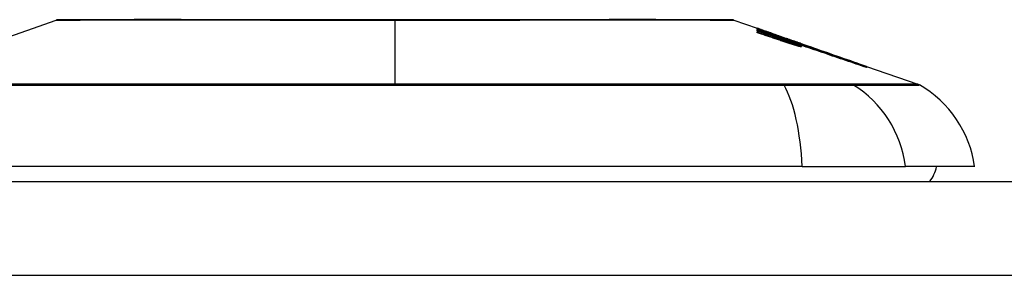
# Model space of a CAD drawing. Header units: inches. Extents: x 14 to 456, y 41 to 215.
# Tile 178 of 256: x 37.302 to 38.339, y 214.348 to 214.618. Entities that reach past the tile are written whole.
import ezdxf

# ---------------------------------------------------------------- set-up
doc = ezdxf.new("R2010")
doc.units = ezdxf.units.IN
doc.header["$MEASUREMENT"] = 0
doc.layers.add('Visible Edges(ANSI)', color=7, linetype='Continuous', lineweight=25)
doc.layers.add('Visible Tangent Edges(ANSI)', color=7, linetype='Continuous', lineweight=25)

msp = doc.modelspace()

# ---------------------------------------------------------------- linework, layer by layer
at = {"layer": 'Visible Edges(ANSI)'}
for p, q in [((37.2627, 214.5903), (37.3409, 214.6177)), ((38.0545, 214.6177), (38.079, 214.6092)), ((38.079, 214.6091), (38.079, 214.6092)), ((38.079, 214.6085), (38.079, 214.6089)), ((38.079, 214.6079), (38.079, 214.6083)), ((38.0977, 214.6013), (38.079, 214.6079)), ((38.079, 214.6063), (38.079, 214.607)), ((38.079, 214.6044), (38.079, 214.6052)), ((38.0855, 214.6069), (38.1269, 214.5924)), ((38.0952, 214.6033), (38.0952, 214.6033)), ((38.0952, 214.6033), (38.0952, 214.6031)), ((38.1022, 214.601), (38.1022, 214.6007)), ((38.1092, 214.5984), (38.1092, 214.5984)), ((38.1092, 214.5984), (38.1092, 214.5982)), ((38.1142, 214.5943), (38.1142, 214.594)), ((38.1245, 214.5921), (38.1165, 214.5948)), ((38.1165, 214.5948), (38.1165, 214.5947)), ((38.1165, 214.5947), (38.1165, 214.5944)), ((38.1166, 214.5943), (38.1166, 214.5935)), ((38.1166, 214.5929), (38.1166, 214.5919)), ((38.1217, 214.5929), (38.1269, 214.5911)), ((38.1245, 214.5932), (38.1245, 214.5932)), ((38.1245, 214.5929), (38.1245, 214.5925)), ((38.1245, 214.5924), (38.1245, 214.5921)), ((38.1269, 214.5923), (38.1269, 214.5924)), ((38.1269, 214.5924), (38.1932, 214.5692)), ((38.1269, 214.5923), (38.1269, 214.5922)), ((38.1269, 214.5916), (38.1269, 214.5921)), ((38.1269, 214.5911), (38.1269, 214.5915)), ((38.1269, 214.5911), (38.1269, 214.5908)), ((38.128, 214.5902), (38.128, 214.5902)), ((38.1932, 214.5692), (38.1932, 214.5691)), ((38.1942, 214.5688), (38.1942, 214.5687)), ((38.1942, 214.5688), (38.2481, 214.55)), ((38.1942, 214.5687), (38.1942, 214.5683)), ((38.1942, 214.5682), (38.1942, 214.5676)), ((38.1264, 214.4631), (37.269, 214.4631)), ((38.1264, 214.4631), (38.2352, 214.4631)), ((38.308, 214.4631), (38.2352, 214.4631)), ((13.8952, 214.4473), (61.5002, 214.4473))]:
    msp.add_line(p, q, dxfattribs=at)
at = {"layer": 'Visible Edges(ANSI)', "flags": 128}
for points in [[(38.0529, 214.618), (38.0525, 214.618), (38.0512, 214.618), (38.0491, 214.618), (38.0461, 214.618), (38.0423, 214.618), (38.0377, 214.618), (38.0322, 214.6181), (38.0259, 214.6181), (38.0188, 214.6181), (38.0109, 214.6181), (38.0023, 214.6181), (37.993, 214.6181), (37.983, 214.6181), (37.9724, 214.6182), (37.961, 214.6182), (37.949, 214.6182), (37.9364, 214.6182), (37.9233, 214.6182), (37.9096, 214.6181), (37.8954, 214.6181), (37.8807, 214.6181), (37.8655, 214.6181), (37.8499, 214.6181), (37.8339, 214.6181), (37.8177, 214.6181), (37.8012, 214.618), (37.7844, 214.618), (37.7674, 214.618), (37.7502, 214.618), (37.7329, 214.618), (37.7155, 214.618), (37.6982, 214.618), (37.6808, 214.618), (37.6634, 214.618), (37.646, 214.618), (37.6288, 214.618), (37.6117, 214.618), (37.5948, 214.618), (37.5782, 214.6181), (37.562, 214.6181), (37.5461, 214.6181), (37.5305, 214.6181), (37.5152, 214.6181), (37.5004, 214.6181), (37.4861, 214.6181), (37.4723, 214.6182), (37.4591, 214.6182), (37.4465, 214.6182), (37.4345, 214.6182), (37.4231, 214.6182), (37.4124, 214.6181), (37.4024, 214.6181), (37.3931, 214.6181), (37.3845, 214.6181), (37.3767, 214.6181), (37.3696, 214.6181), (37.3633, 214.6181), (37.3578, 214.618), (37.3532, 214.618), (37.3494, 214.618), (37.3464, 214.618), (37.3442, 214.618), (37.343, 214.618), (37.3425, 214.618)], [(38.0952, 214.6033), (38.0946, 214.6036), (38.0939, 214.6038), (38.0932, 214.6041), (38.0925, 214.6043), (38.0919, 214.6046), (38.0912, 214.6048), (38.0905, 214.605), (38.0898, 214.6053), (38.0892, 214.6055), (38.0885, 214.6058), (38.0878, 214.606), (38.0871, 214.6062), (38.0864, 214.6065), (38.0858, 214.6067), (38.0851, 214.607), (38.0844, 214.6072), (38.0837, 214.6075), (38.0831, 214.6077), (38.0824, 214.6079), (38.0817, 214.6082), (38.081, 214.6084), (38.0803, 214.6087), (38.0797, 214.6089), (38.079, 214.6091)], [(38.079, 214.6091), (38.0799, 214.6088), (38.0809, 214.6085), (38.0819, 214.6081), (38.0829, 214.6078), (38.0838, 214.6075), (38.0848, 214.6071), (38.0858, 214.6068), (38.0868, 214.6064), (38.0877, 214.6061), (38.0887, 214.6058), (38.0897, 214.6054), (38.0906, 214.6051), (38.0916, 214.6047), (38.0926, 214.6044), (38.0936, 214.604), (38.0945, 214.6037), (38.0955, 214.6034), (38.0965, 214.603), (38.0974, 214.6027), (38.0984, 214.6023), (38.0994, 214.602), (38.1003, 214.6016), (38.1013, 214.6013), (38.1022, 214.601)], [(38.079, 214.6089), (38.0797, 214.6086), (38.0803, 214.6084), (38.081, 214.6082), (38.0817, 214.6079), (38.0824, 214.6077), (38.083, 214.6075), (38.0837, 214.6073), (38.0844, 214.607), (38.0851, 214.6068), (38.0858, 214.6066), (38.0864, 214.6063), (38.0871, 214.6061), (38.0878, 214.6059), (38.0885, 214.6056), (38.0891, 214.6054), (38.0898, 214.6052), (38.0905, 214.6049), (38.0912, 214.6047), (38.0919, 214.6045), (38.0925, 214.6042), (38.0932, 214.604), (38.0939, 214.6038), (38.0946, 214.6035), (38.0952, 214.6033)], [(38.1024, 214.6007), (38.1014, 214.601), (38.1004, 214.6013), (38.0995, 214.6017), (38.0985, 214.602), (38.0975, 214.6023), (38.0966, 214.6026), (38.0956, 214.603), (38.0946, 214.6033), (38.0936, 214.6036), (38.0927, 214.604), (38.0917, 214.6043), (38.0907, 214.6046), (38.0897, 214.6049), (38.0887, 214.6053), (38.0878, 214.6056), (38.0868, 214.6059), (38.0858, 214.6062), (38.0848, 214.6066), (38.0839, 214.6069), (38.0829, 214.6072), (38.0819, 214.6075), (38.0809, 214.6079), (38.08, 214.6082), (38.079, 214.6085)], [(38.079, 214.6083), (38.0809, 214.6076), (38.0828, 214.607), (38.0847, 214.6063), (38.0866, 214.6057), (38.0884, 214.605), (38.0903, 214.6043), (38.0922, 214.6037), (38.0941, 214.603), (38.096, 214.6023), (38.0979, 214.6017), (38.0998, 214.601), (38.1017, 214.6003), (38.1036, 214.5997), (38.1055, 214.599), (38.1074, 214.5983), (38.1093, 214.5977), (38.1112, 214.597), (38.1131, 214.5964), (38.115, 214.5957), (38.1169, 214.595), (38.1188, 214.5944), (38.1207, 214.5937), (38.1226, 214.593), (38.1245, 214.5924)], [(38.079, 214.607), (38.0802, 214.6066), (38.0814, 214.6062), (38.0826, 214.6058), (38.0838, 214.6053), (38.085, 214.6049), (38.0862, 214.6045), (38.0874, 214.6041), (38.0886, 214.6037), (38.0898, 214.6033), (38.091, 214.6029), (38.0922, 214.6025), (38.0934, 214.602), (38.0946, 214.6016), (38.0958, 214.6012), (38.097, 214.6008), (38.0982, 214.6004), (38.0994, 214.6), (38.1006, 214.5996), (38.1017, 214.5991), (38.1029, 214.5987), (38.1041, 214.5983), (38.1053, 214.5979), (38.1065, 214.5975), (38.1077, 214.5971)], [(38.0977, 214.5999), (38.0969, 214.6002), (38.0962, 214.6005), (38.0954, 214.6007), (38.0946, 214.601), (38.0938, 214.6013), (38.093, 214.6015), (38.0923, 214.6018), (38.0915, 214.6021), (38.0907, 214.6023), (38.0899, 214.6026), (38.0891, 214.6029), (38.0884, 214.6031), (38.0876, 214.6034), (38.0868, 214.6037), (38.086, 214.6039), (38.0852, 214.6042), (38.0844, 214.6045), (38.0837, 214.6047), (38.0829, 214.605), (38.0821, 214.6053), (38.0813, 214.6055), (38.0805, 214.6058), (38.0798, 214.6061), (38.079, 214.6063)], [(38.079, 214.6052), (38.0802, 214.6048), (38.0814, 214.6044), (38.0826, 214.604), (38.0838, 214.6036), (38.085, 214.6032), (38.0862, 214.6028), (38.0874, 214.6024), (38.0886, 214.602), (38.0898, 214.6016), (38.091, 214.6012), (38.0922, 214.6008), (38.0934, 214.6004), (38.0946, 214.6), (38.0958, 214.5996), (38.097, 214.5992), (38.0982, 214.5987), (38.0994, 214.5983), (38.1006, 214.5979), (38.1018, 214.5975), (38.1029, 214.5971), (38.1041, 214.5967), (38.1053, 214.5963), (38.1065, 214.5959), (38.1077, 214.5955)], [(38.1075, 214.5948), (38.1064, 214.5952), (38.1052, 214.5956), (38.104, 214.596), (38.1028, 214.5964), (38.1016, 214.5968), (38.1004, 214.5972), (38.0992, 214.5976), (38.098, 214.598), (38.0968, 214.5984), (38.0957, 214.5988), (38.0945, 214.5992), (38.0933, 214.5996), (38.0921, 214.6), (38.0909, 214.6004), (38.0897, 214.6008), (38.0885, 214.6012), (38.0873, 214.6016), (38.0861, 214.602), (38.0849, 214.6024), (38.0837, 214.6028), (38.0825, 214.6032), (38.0814, 214.6036), (38.0802, 214.604), (38.079, 214.6044)], [(38.1118, 214.5963), (38.1112, 214.5965), (38.1107, 214.5967), (38.1101, 214.5969), (38.1096, 214.5971), (38.109, 214.5973), (38.1085, 214.5975), (38.1079, 214.5977), (38.1073, 214.5979), (38.1067, 214.5981), (38.1062, 214.5983), (38.1056, 214.5986), (38.105, 214.5988), (38.1044, 214.599), (38.1038, 214.5992), (38.1032, 214.5994), (38.1026, 214.5996), (38.102, 214.5998), (38.1014, 214.6), (38.1008, 214.6003), (38.1002, 214.6005), (38.0996, 214.6007), (38.099, 214.6009), (38.0983, 214.6011), (38.0977, 214.6013)], [(38.1022, 214.601), (38.1032, 214.6006), (38.1041, 214.6003), (38.105, 214.6), (38.1059, 214.5997), (38.1069, 214.5993), (38.1078, 214.599), (38.1087, 214.5987), (38.1097, 214.5984), (38.1106, 214.5981), (38.1115, 214.5977), (38.1125, 214.5974), (38.1134, 214.5971), (38.1143, 214.5968), (38.1152, 214.5965), (38.1162, 214.5961), (38.1171, 214.5958), (38.118, 214.5955), (38.1189, 214.5952), (38.1199, 214.5948), (38.1208, 214.5945), (38.1217, 214.5942), (38.1226, 214.5939), (38.1236, 214.5936), (38.1245, 214.5932)], [(38.1118, 214.595), (38.1112, 214.5952), (38.1107, 214.5954), (38.1101, 214.5956), (38.1096, 214.5958), (38.109, 214.596), (38.1084, 214.5962), (38.1079, 214.5964), (38.1073, 214.5966), (38.1067, 214.5968), (38.1062, 214.597), (38.1056, 214.5972), (38.105, 214.5974), (38.1044, 214.5976), (38.1038, 214.5978), (38.1032, 214.598), (38.1026, 214.5983), (38.102, 214.5985), (38.1014, 214.5987), (38.1008, 214.5989), (38.1002, 214.5991), (38.0996, 214.5993), (38.099, 214.5995), (38.0983, 214.5997), (38.0977, 214.5999)], [(38.1245, 214.5925), (38.1236, 214.5929), (38.1227, 214.5932), (38.1218, 214.5935), (38.1209, 214.5939), (38.12, 214.5942), (38.119, 214.5945), (38.1181, 214.5949), (38.1172, 214.5952), (38.1163, 214.5956), (38.1154, 214.5959), (38.1144, 214.5962), (38.1135, 214.5966), (38.1126, 214.5969), (38.1117, 214.5973), (38.1107, 214.5976), (38.1098, 214.598), (38.1089, 214.5983), (38.1079, 214.5986), (38.107, 214.599), (38.1061, 214.5993), (38.1052, 214.5997), (38.1042, 214.6), (38.1033, 214.6003), (38.1024, 214.6007)], [(38.1197, 214.5909), (38.1192, 214.5911), (38.1187, 214.5912), (38.1182, 214.5914), (38.1177, 214.5915), (38.1172, 214.5917), (38.1167, 214.5918), (38.1162, 214.592), (38.1157, 214.5922), (38.1152, 214.5923), (38.1147, 214.5925), (38.1142, 214.5927), (38.1137, 214.5928), (38.1132, 214.593), (38.1126, 214.5931), (38.1121, 214.5933), (38.1116, 214.5935), (38.1111, 214.5936), (38.1106, 214.5938), (38.1101, 214.594), (38.1096, 214.5941), (38.1091, 214.5943), (38.1086, 214.5945), (38.108, 214.5947), (38.1075, 214.5948)], [(38.1077, 214.5971), (38.108, 214.597), (38.1082, 214.5969), (38.1085, 214.5968), (38.1087, 214.5967), (38.109, 214.5967), (38.1092, 214.5966), (38.1095, 214.5965), (38.1097, 214.5964), (38.11, 214.5963), (38.1102, 214.5962), (38.1105, 214.5962), (38.1107, 214.5961), (38.111, 214.596), (38.1112, 214.5959), (38.1114, 214.5958), (38.1117, 214.5957), (38.1119, 214.5957), (38.1122, 214.5956), (38.1124, 214.5955), (38.1127, 214.5954), (38.1129, 214.5954), (38.1131, 214.5953), (38.1134, 214.5952), (38.1136, 214.5951)], [(38.1077, 214.5955), (38.108, 214.5954), (38.1082, 214.5953), (38.1085, 214.5953), (38.1087, 214.5952), (38.109, 214.5951), (38.1092, 214.595), (38.1095, 214.5949), (38.1097, 214.5949), (38.11, 214.5948), (38.1102, 214.5947), (38.1105, 214.5946), (38.1107, 214.5945), (38.111, 214.5945), (38.1112, 214.5944), (38.1114, 214.5943), (38.1117, 214.5942), (38.1119, 214.5941), (38.1122, 214.5941), (38.1124, 214.594), (38.1127, 214.5939), (38.1129, 214.5938), (38.1131, 214.5938), (38.1134, 214.5937), (38.1136, 214.5936)], [(38.1245, 214.5932), (38.1238, 214.5934), (38.1232, 214.5936), (38.1226, 214.5938), (38.1219, 214.594), (38.1213, 214.5943), (38.1207, 214.5945), (38.12, 214.5947), (38.1194, 214.5949), (38.1187, 214.5951), (38.1181, 214.5954), (38.1175, 214.5956), (38.1168, 214.5958), (38.1162, 214.596), (38.1156, 214.5962), (38.1149, 214.5965), (38.1143, 214.5967), (38.1136, 214.5969), (38.113, 214.5971), (38.1124, 214.5973), (38.1117, 214.5975), (38.1111, 214.5978), (38.1104, 214.598), (38.1098, 214.5982), (38.1092, 214.5984)], [(38.1092, 214.5984), (38.1098, 214.5982), (38.1104, 214.5979), (38.1111, 214.5977), (38.1117, 214.5975), (38.1124, 214.5972), (38.113, 214.597), (38.1136, 214.5968), (38.1143, 214.5965), (38.1149, 214.5963), (38.1156, 214.5961), (38.1162, 214.5959), (38.1168, 214.5956), (38.1175, 214.5954), (38.1181, 214.5952), (38.1188, 214.5949), (38.1194, 214.5947), (38.12, 214.5945), (38.1207, 214.5942), (38.1213, 214.594), (38.1219, 214.5938), (38.1226, 214.5935), (38.1232, 214.5933), (38.1238, 214.5931), (38.1245, 214.5929)], [(38.1166, 214.5944), (38.1165, 214.5944), (38.1165, 214.5944), (38.1164, 214.5945), (38.1163, 214.5945), (38.1162, 214.5946), (38.1161, 214.5946), (38.1159, 214.5947), (38.1158, 214.5948), (38.1156, 214.5948), (38.1154, 214.5949), (38.1152, 214.595), (38.115, 214.5951), (38.1148, 214.5952), (38.1146, 214.5952), (38.1144, 214.5953), (38.1141, 214.5954), (38.1138, 214.5955), (38.1136, 214.5956), (38.1133, 214.5958), (38.113, 214.5959), (38.1127, 214.596), (38.1124, 214.5961), (38.1121, 214.5962), (38.1118, 214.5963)], [(38.1166, 214.5929), (38.1165, 214.593), (38.1165, 214.593), (38.1164, 214.5931), (38.1163, 214.5931), (38.1162, 214.5932), (38.1161, 214.5933), (38.1159, 214.5933), (38.1158, 214.5934), (38.1156, 214.5935), (38.1154, 214.5935), (38.1152, 214.5936), (38.115, 214.5937), (38.1148, 214.5938), (38.1146, 214.5939), (38.1143, 214.594), (38.1141, 214.5941), (38.1138, 214.5942), (38.1136, 214.5943), (38.1133, 214.5944), (38.113, 214.5945), (38.1127, 214.5946), (38.1124, 214.5947), (38.1121, 214.5949), (38.1118, 214.595)], [(38.1942, 214.5687), (38.1909, 214.5699), (38.1876, 214.571), (38.1842, 214.5722), (38.1808, 214.5734), (38.1775, 214.5746), (38.174, 214.5758), (38.1706, 214.5769), (38.1672, 214.5781), (38.1638, 214.5793), (38.1603, 214.5805), (38.1569, 214.5818), (38.1534, 214.583), (38.1499, 214.5842), (38.1465, 214.5854), (38.143, 214.5866), (38.1396, 214.5878), (38.1361, 214.589), (38.1326, 214.5902), (38.1292, 214.5914), (38.1258, 214.5926), (38.1223, 214.5938), (38.1189, 214.595), (38.1155, 214.5962), (38.1121, 214.5974)], [(38.1121, 214.5974), (38.1127, 214.5972), (38.1134, 214.5969), (38.114, 214.5967), (38.1146, 214.5965), (38.1152, 214.5963), (38.1158, 214.5961), (38.1164, 214.5959), (38.117, 214.5957), (38.1177, 214.5955), (38.1183, 214.5953), (38.1189, 214.595), (38.1195, 214.5948), (38.1201, 214.5946), (38.1207, 214.5944), (38.1213, 214.5942), (38.122, 214.594), (38.1226, 214.5938), (38.1232, 214.5936), (38.1238, 214.5934), (38.1244, 214.5931), (38.125, 214.5929), (38.1256, 214.5927), (38.1262, 214.5925), (38.1269, 214.5923)], [(38.1136, 214.5951), (38.1138, 214.5951), (38.1141, 214.595), (38.1143, 214.5949), (38.1145, 214.5949), (38.1147, 214.5948), (38.1149, 214.5947), (38.1151, 214.5947), (38.1153, 214.5946), (38.1155, 214.5946), (38.1156, 214.5945), (38.1158, 214.5945), (38.1159, 214.5944), (38.116, 214.5944), (38.1162, 214.5944), (38.1163, 214.5944), (38.1164, 214.5943), (38.1164, 214.5943), (38.1165, 214.5943), (38.1165, 214.5943), (38.1166, 214.5943), (38.1166, 214.5943), (38.1166, 214.5943), (38.1166, 214.5943), (38.1166, 214.5944)], [(38.1136, 214.5936), (38.1138, 214.5936), (38.1141, 214.5935), (38.1143, 214.5934), (38.1145, 214.5934), (38.1147, 214.5933), (38.1149, 214.5932), (38.1151, 214.5932), (38.1153, 214.5931), (38.1155, 214.5931), (38.1156, 214.5931), (38.1158, 214.593), (38.1159, 214.593), (38.116, 214.593), (38.1162, 214.5929), (38.1163, 214.5929), (38.1164, 214.5929), (38.1164, 214.5929), (38.1165, 214.5929), (38.1165, 214.5929), (38.1166, 214.5929), (38.1166, 214.5929), (38.1166, 214.5929), (38.1166, 214.5929), (38.1166, 214.5929)], [(38.1197, 214.5925), (38.1195, 214.5926), (38.1193, 214.5927), (38.1191, 214.5927), (38.1188, 214.5928), (38.1186, 214.5929), (38.1184, 214.5929), (38.1181, 214.593), (38.1179, 214.5931), (38.1177, 214.5932), (38.1175, 214.5932), (38.1172, 214.5933), (38.117, 214.5934), (38.1168, 214.5935), (38.1165, 214.5935), (38.1163, 214.5936), (38.1161, 214.5937), (38.1159, 214.5938), (38.1156, 214.5938), (38.1154, 214.5939), (38.1152, 214.594), (38.1149, 214.5941), (38.1147, 214.5941), (38.1145, 214.5942), (38.1142, 214.5943)], [(38.1142, 214.5943), (38.1151, 214.594), (38.1159, 214.5937), (38.1167, 214.5934), (38.1174, 214.5931), (38.1182, 214.5928), (38.1189, 214.5926), (38.1196, 214.5923), (38.1202, 214.5921), (38.1209, 214.5918), (38.1215, 214.5916), (38.122, 214.5913), (38.1226, 214.5911), (38.123, 214.5909), (38.1235, 214.5907), (38.1239, 214.5905), (38.1243, 214.5904), (38.1246, 214.5902), (38.1249, 214.5901), (38.1252, 214.5899), (38.1254, 214.5898), (38.1255, 214.5897), (38.1256, 214.5896), (38.1257, 214.5895), (38.1257, 214.5895)], [(38.1165, 214.5947), (38.1172, 214.5945), (38.1178, 214.5942), (38.1185, 214.594), (38.1191, 214.5938), (38.1197, 214.5935), (38.1203, 214.5933), (38.1208, 214.5931), (38.1214, 214.5929), (38.1219, 214.5927), (38.1224, 214.5925), (38.1228, 214.5923), (38.1232, 214.5921), (38.1236, 214.592), (38.124, 214.5918), (38.1243, 214.5917), (38.1246, 214.5915), (38.1249, 214.5914), (38.1251, 214.5913), (38.1253, 214.5912), (38.1254, 214.5911), (38.1256, 214.591), (38.1256, 214.591), (38.1257, 214.5909), (38.1257, 214.5909)], [(38.1182, 214.5952), (38.1214, 214.5941), (38.1245, 214.593), (38.1277, 214.5919), (38.1309, 214.5908), (38.134, 214.5897), (38.1372, 214.5886), (38.1404, 214.5874), (38.1436, 214.5863), (38.1468, 214.5852), (38.15, 214.5841), (38.1532, 214.583), (38.1564, 214.5819), (38.1596, 214.5808), (38.1628, 214.5796), (38.166, 214.5785), (38.1692, 214.5774), (38.1723, 214.5763), (38.1755, 214.5752), (38.1786, 214.5741), (38.1818, 214.573), (38.1849, 214.5719), (38.188, 214.5708), (38.1911, 214.5697), (38.1942, 214.5687)], [(38.1269, 214.5921), (38.1265, 214.5922), (38.1261, 214.5923), (38.1258, 214.5924), (38.1254, 214.5926), (38.1251, 214.5927), (38.1247, 214.5928), (38.1243, 214.593), (38.124, 214.5931), (38.1236, 214.5932), (38.1233, 214.5934), (38.1229, 214.5935), (38.1225, 214.5936), (38.1222, 214.5937), (38.1218, 214.5939), (38.1215, 214.594), (38.1211, 214.5941), (38.1207, 214.5943), (38.1204, 214.5944), (38.12, 214.5945), (38.1197, 214.5947), (38.1193, 214.5948), (38.1189, 214.5949), (38.1186, 214.595), (38.1182, 214.5952)], [(38.1257, 214.5909), (38.1257, 214.5909), (38.1256, 214.5909), (38.1256, 214.5909), (38.1255, 214.5909), (38.1254, 214.5909), (38.1252, 214.5909), (38.1251, 214.5909), (38.1249, 214.591), (38.1247, 214.591), (38.1245, 214.5911), (38.1242, 214.5912), (38.124, 214.5912), (38.1237, 214.5913), (38.1234, 214.5914), (38.1231, 214.5915), (38.1228, 214.5916), (38.1224, 214.5917), (38.1221, 214.5918), (38.1217, 214.5919), (38.1213, 214.592), (38.1209, 214.5921), (38.1205, 214.5922), (38.1201, 214.5924), (38.1197, 214.5925)], [(38.1257, 214.5895), (38.1257, 214.5894), (38.1257, 214.5894), (38.1256, 214.5894), (38.1255, 214.5894), (38.1254, 214.5894), (38.1253, 214.5895), (38.1251, 214.5895), (38.1249, 214.5895), (38.1247, 214.5896), (38.1245, 214.5896), (38.1243, 214.5897), (38.124, 214.5897), (38.1237, 214.5898), (38.1234, 214.5899), (38.1231, 214.5899), (38.1228, 214.59), (38.1224, 214.5901), (38.1221, 214.5902), (38.1217, 214.5903), (38.1213, 214.5904), (38.121, 214.5906), (38.1206, 214.5907), (38.1201, 214.5908), (38.1197, 214.5909)], [(38.128, 214.5902), (38.128, 214.5902), (38.128, 214.5902), (38.1279, 214.5903), (38.1278, 214.5903), (38.1277, 214.5904), (38.1276, 214.5905), (38.1275, 214.5905), (38.1273, 214.5906), (38.1271, 214.5907), (38.1269, 214.5908), (38.1267, 214.5909), (38.1264, 214.591), (38.1261, 214.5912), (38.1258, 214.5913), (38.1255, 214.5914), (38.1252, 214.5916), (38.1248, 214.5917), (38.1244, 214.5919), (38.124, 214.592), (38.1236, 214.5922), (38.1231, 214.5924), (38.1227, 214.5925), (38.1222, 214.5927), (38.1217, 214.5929)], [(38.1942, 214.5683), (38.1915, 214.5692), (38.1887, 214.5702), (38.1859, 214.5712), (38.1831, 214.5721), (38.1804, 214.5731), (38.1776, 214.5741), (38.1747, 214.575), (38.1719, 214.576), (38.1691, 214.577), (38.1663, 214.578), (38.1635, 214.5789), (38.1606, 214.5799), (38.1578, 214.5809), (38.155, 214.5819), (38.1522, 214.5829), (38.1493, 214.5838), (38.1465, 214.5848), (38.1437, 214.5858), (38.1409, 214.5868), (38.1381, 214.5877), (38.1352, 214.5887), (38.1324, 214.5897), (38.1296, 214.5906), (38.1269, 214.5916)], [(38.1269, 214.5915), (38.1296, 214.5905), (38.1324, 214.5896), (38.1352, 214.5886), (38.1381, 214.5876), (38.1409, 214.5867), (38.1437, 214.5857), (38.1465, 214.5847), (38.1493, 214.5837), (38.1522, 214.5828), (38.155, 214.5818), (38.1578, 214.5808), (38.1606, 214.5798), (38.1635, 214.5789), (38.1663, 214.5779), (38.1691, 214.5769), (38.1719, 214.5759), (38.1747, 214.575), (38.1776, 214.574), (38.1804, 214.573), (38.1831, 214.5721), (38.1859, 214.5711), (38.1887, 214.5701), (38.1915, 214.5692), (38.1942, 214.5682)], [(38.1942, 214.5676), (38.1915, 214.5685), (38.1888, 214.5694), (38.1861, 214.5704), (38.1833, 214.5713), (38.1806, 214.5723), (38.1778, 214.5732), (38.1751, 214.5741), (38.1723, 214.5751), (38.1695, 214.576), (38.1668, 214.577), (38.164, 214.5779), (38.1612, 214.5789), (38.1584, 214.5798), (38.1556, 214.5808), (38.1529, 214.5817), (38.1501, 214.5827), (38.1473, 214.5836), (38.1445, 214.5846), (38.1418, 214.5855), (38.139, 214.5864), (38.1362, 214.5874), (38.1335, 214.5883), (38.1307, 214.5892), (38.128, 214.5902)]]:
    msp.add_lwpolyline(points, dxfattribs=at)
at = {"layer": 'Visible Edges(ANSI)'}
for centre, radius, start, end in [((37.3425, 214.6131), 0.00492, 90.1731, 109.29), ((38.0529, 214.6131), 0.00492, 70.71, 89.8269), ((38.2448, 214.5407), 0.00984, 60.1831, 70.71), ((38.191, 214.4468), 0.1181, 7.9413, 60.1831), ((38.2292, 214.4709), 0.0394, 323.1301, 348.463)]:
    msp.add_arc(centre, radius, start, end, dxfattribs=at)
at = {"layer": 'Visible Tangent Edges(ANSI)'}
for p, q in [((37.6977, 214.618), (37.6977, 214.6177)), ((37.6977, 214.55), (37.6977, 214.6177)), ((38.1077, 214.5971), (38.1077, 214.5964)), ((38.1077, 214.5955), (38.1077, 214.5948)), ((38.1136, 214.5951), (38.1136, 214.5943)), ((38.1136, 214.5936), (38.1136, 214.5928)), ((38.1065, 214.55), (38.1061, 214.55)), ((38.1784, 214.55), (38.1783, 214.55)), ((61.5002, 214.3483), (13.8952, 214.3483))]:
    msp.add_line(p, q, dxfattribs=at)
at = {"layer": 'Visible Tangent Edges(ANSI)', "flags": 128}
for points in [[(37.3409, 214.6177), (37.3411, 214.6177), (37.3415, 214.6177), (37.3423, 214.6177), (37.3433, 214.6177), (37.3447, 214.6177), (37.3464, 214.6177), (37.3483, 214.6178), (37.3506, 214.6178), (37.3531, 214.6178), (37.3559, 214.6178), (37.3591, 214.6178), (37.3625, 214.6178), (37.3662, 214.6178), (37.3701, 214.6179), (37.3744, 214.6179), (37.3789, 214.6179), (37.3837, 214.6179), (37.3888, 214.6179), (37.3941, 214.6179), (37.3996, 214.618), (37.4054, 214.618), (37.4115, 214.618), (37.4178, 214.618), (37.4243, 214.618)], [(37.4243, 214.618), (37.426, 214.618), (37.4277, 214.618), (37.4294, 214.618), (37.4311, 214.618), (37.4329, 214.618), (37.4347, 214.618), (37.4364, 214.618), (37.4382, 214.618), (37.44, 214.618), (37.4419, 214.618), (37.4437, 214.618), (37.4455, 214.618), (37.4474, 214.618), (37.4493, 214.618), (37.4512, 214.618), (37.4531, 214.618), (37.455, 214.618), (37.457, 214.618), (37.4589, 214.618), (37.4609, 214.618), (37.4628, 214.618), (37.4648, 214.618), (37.4668, 214.618), (37.4688, 214.618)], [(37.4688, 214.618), (37.4769, 214.618), (37.4851, 214.618), (37.4935, 214.618), (37.5021, 214.618), (37.5109, 214.6179), (37.5198, 214.6179), (37.5288, 214.6179), (37.538, 214.6179), (37.5473, 214.6179), (37.5567, 214.6179), (37.5663, 214.6178), (37.5759, 214.6178), (37.5857, 214.6178), (37.5956, 214.6178), (37.6055, 214.6178), (37.6156, 214.6178), (37.6257, 214.6178), (37.6359, 214.6177), (37.6462, 214.6177), (37.6565, 214.6177), (37.6668, 214.6177), (37.6771, 214.6177), (37.6874, 214.6177), (37.6977, 214.6177)], [(37.6977, 214.6177), (37.7081, 214.6177), (37.7184, 214.6177), (37.7287, 214.6177), (37.7391, 214.6177), (37.7494, 214.6177), (37.7596, 214.6177), (37.7698, 214.6178), (37.7799, 214.6178), (37.79, 214.6178), (37.7999, 214.6178), (37.8098, 214.6178), (37.8195, 214.6178), (37.8292, 214.6178), (37.8388, 214.6179), (37.8483, 214.6179), (37.8576, 214.6179), (37.8668, 214.6179), (37.8759, 214.6179), (37.8847, 214.6179), (37.8935, 214.618), (37.902, 214.618), (37.9104, 214.618), (37.9186, 214.618), (37.9266, 214.618)], [(37.9266, 214.618), (37.9286, 214.618), (37.9306, 214.618), (37.9326, 214.618), (37.9346, 214.618), (37.9365, 214.618), (37.9385, 214.618), (37.9404, 214.618), (37.9423, 214.618), (37.9442, 214.618), (37.9461, 214.618), (37.948, 214.618), (37.9499, 214.618), (37.9517, 214.618), (37.9535, 214.618), (37.9554, 214.618), (37.9572, 214.618), (37.959, 214.618), (37.9608, 214.618), (37.9625, 214.618), (37.9643, 214.618), (37.966, 214.618), (37.9678, 214.618), (37.9695, 214.618), (37.9712, 214.618)], [(37.9712, 214.618), (37.9777, 214.618), (37.984, 214.618), (37.99, 214.618), (37.9958, 214.618), (38.0014, 214.6179), (38.0067, 214.6179), (38.0118, 214.6179), (38.0165, 214.6179), (38.0211, 214.6179), (38.0253, 214.6179), (38.0293, 214.6178), (38.033, 214.6178), (38.0364, 214.6178), (38.0395, 214.6178), (38.0424, 214.6178), (38.0449, 214.6178), (38.0472, 214.6178), (38.0491, 214.6177), (38.0508, 214.6177), (38.0521, 214.6177), (38.0532, 214.6177), (38.0539, 214.6177), (38.0544, 214.6177), (38.0545, 214.6177)], [(37.2881, 214.549), (37.321, 214.5491), (37.3543, 214.5491), (37.3879, 214.5491), (37.4218, 214.5491), (37.4559, 214.5492), (37.4902, 214.5492), (37.5247, 214.5492), (37.5593, 214.5492), (37.594, 214.5492), (37.6287, 214.5492), (37.6634, 214.5492), (37.6981, 214.5492), (37.7328, 214.5492), (37.7675, 214.5492), (37.8021, 214.5492), (37.8368, 214.5492), (37.8713, 214.5492), (37.9057, 214.5492), (37.94, 214.5492), (37.974, 214.5491), (38.0078, 214.5491), (38.0413, 214.5491), (38.0744, 214.5491), (38.1073, 214.549)], [(37.6977, 214.55), (37.6804, 214.55), (37.6631, 214.55), (37.6459, 214.55), (37.6286, 214.55), (37.6113, 214.55), (37.594, 214.55), (37.5767, 214.55), (37.5594, 214.55), (37.5421, 214.55), (37.5249, 214.55), (37.5077, 214.55), (37.4906, 214.55), (37.4735, 214.55), (37.4564, 214.55), (37.4394, 214.55), (37.4224, 214.55), (37.4055, 214.55), (37.3887, 214.55), (37.3719, 214.55), (37.3553, 214.55), (37.3387, 214.55), (37.3221, 214.55), (37.3058, 214.55), (37.2894, 214.55)], [(38.1061, 214.55), (38.0897, 214.55), (38.0733, 214.55), (38.0568, 214.55), (38.0402, 214.55), (38.0235, 214.55), (38.0068, 214.55), (37.99, 214.55), (37.9731, 214.55), (37.9562, 214.55), (37.9392, 214.55), (37.9221, 214.55), (37.905, 214.55), (37.8879, 214.55), (37.8707, 214.55), (37.8534, 214.55), (37.8362, 214.55), (37.8189, 214.55), (37.8016, 214.55), (37.7843, 214.55), (37.767, 214.55), (37.7497, 214.55), (37.7323, 214.55), (37.715, 214.55), (37.6977, 214.55)], [(38.1783, 214.55), (38.1767, 214.55), (38.175, 214.55), (38.1732, 214.55), (38.1712, 214.55), (38.1691, 214.55), (38.1668, 214.55), (38.1644, 214.55), (38.1619, 214.55), (38.1592, 214.55), (38.1564, 214.55), (38.1535, 214.55), (38.1505, 214.55), (38.1474, 214.55), (38.1441, 214.55), (38.1407, 214.55), (38.1373, 214.55), (38.1337, 214.55), (38.1301, 214.55), (38.1263, 214.55), (38.1225, 214.55), (38.1186, 214.55), (38.1147, 214.55), (38.1106, 214.55), (38.1065, 214.55)], [(38.2481, 214.55), (38.2479, 214.55), (38.2476, 214.55), (38.247, 214.55), (38.2461, 214.55), (38.245, 214.55), (38.2437, 214.55), (38.2421, 214.55), (38.2403, 214.55), (38.2382, 214.55), (38.2359, 214.55), (38.2333, 214.55), (38.2305, 214.55), (38.2275, 214.55), (38.2242, 214.55), (38.2207, 214.55), (38.2169, 214.55), (38.2129, 214.55), (38.2087, 214.55), (38.2042, 214.55), (38.1995, 214.55), (38.1946, 214.55), (38.1894, 214.55), (38.1841, 214.55), (38.1784, 214.55)], [(38.1805, 214.549), (38.1861, 214.5491), (38.1915, 214.5491), (38.1966, 214.5491), (38.2015, 214.5491), (38.2062, 214.5491), (38.2106, 214.5491), (38.2148, 214.5491), (38.2188, 214.5491), (38.2225, 214.5491), (38.226, 214.5492), (38.2293, 214.5492), (38.2323, 214.5492), (38.2351, 214.5492), (38.2376, 214.5492), (38.2399, 214.5492), (38.242, 214.5492), (38.2438, 214.5492), (38.2454, 214.5492), (38.2467, 214.5492), (38.2478, 214.5492), (38.2486, 214.5492), (38.2492, 214.5492), (38.2496, 214.5492), (38.2497, 214.5492)], [(38.1073, 214.549), (38.1115, 214.549), (38.1156, 214.549), (38.1197, 214.549), (38.1237, 214.549), (38.1276, 214.549), (38.1314, 214.549), (38.1352, 214.549), (38.1388, 214.549), (38.1424, 214.549), (38.1458, 214.549), (38.1492, 214.549), (38.1524, 214.549), (38.1555, 214.549), (38.1584, 214.549), (38.1613, 214.549), (38.164, 214.549), (38.1666, 214.549), (38.169, 214.549), (38.1713, 214.549), (38.1735, 214.549), (38.1755, 214.549), (38.1773, 214.549), (38.179, 214.549), (38.1805, 214.549)]]:
    msp.add_lwpolyline(points, dxfattribs=at)
at = {"layer": 'Visible Tangent Edges(ANSI)'}
for centre, major_axis, ratio, start_param, end_param in [((38.1057, 214.5405), (0.00003, 0.00984), 0.32572, 5.760249, 6.023956), ((38.1759, 214.5405), (-0.00008, 0.00984), 0.945463, 5.751833, 6.01554), ((38.0878, 214.4468), (0, 0.1181), 0.32996, 4.850991, 5.75935), ((38.1248, 214.4468), (0, 0.1181), 0.943995, 4.850991, 5.75935)]:
    msp.add_ellipse(centre, major_axis=major_axis, ratio=ratio, start_param=start_param, end_param=end_param, dxfattribs=at)

doc.saveas('drawing.dxf')
